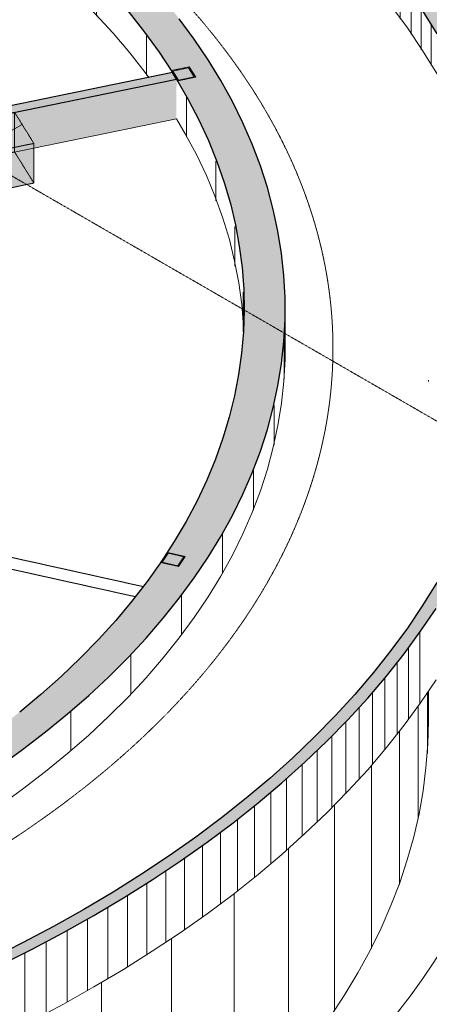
# Model space of a CAD drawing. Header units: millimetres. Extents: x 2807 to 348062, y -35711 to 43067.
# Tile 175 of 191: x 154477 to 158769, y -17341 to -7015. Entities that reach past the tile are written whole.
import ezdxf

# ---------------------------------------------------------------- set-up
doc = ezdxf.new("R2010")
doc.units = ezdxf.units.MM
for name, pattern in [('Hidden', [7.14375, 4.7625, -2.38125]), ('THO_hhidden', [2.5, 1.5, -1]), ('THO_hidden', [6, 3, -3])]:
    doc.linetypes.add(name, pattern=pattern)
for name, color, linetype, lineweight, true_color in [('A-AREA', 1, 'Continuous', 13, 0xff0000), ('A-DETL', 7, 'Continuous', 13, 0x00a600), ('G-ANNO-SYMB', 7, 'THO_hidden', 13, 0xff8040)]:
    doc.layers.add(name, color=color, linetype=linetype, lineweight=lineweight, true_color=true_color)
for name, color, linetype, lineweight in [('A-FLOR', 7, 'Continuous', 18), ('A-GENM', 7, 'Continuous', 13), ('A-WALL', 7, 'Continuous', 25), ('A-WALL-PATT', 7, 'Continuous', 25), ('I-WALL', 7, 'Continuous', 18), ('S-COLS', 7, 'Continuous', 13)]:
    doc.layers.add(name, color=color, linetype=linetype, lineweight=lineweight)
pattern_1 = [(30, (3507.014, 1220.566), (-42.426292, 24.494494), []), (30, (3507.014, 1244.815), (-42.426292, 24.494494), [])]

# ---------------------------------------------------------------- blocks, each defined once
blk = doc.blocks.new('NLRS_01_GM_WPB_dummy placeholder_gen_tho - kast 600x600x2100-V374-01 isometrie 1e verdieping _plotview_')
at = {"layer": 'A-GENM', "true_color": 0x808080}
h = blk.add_hatch(dxfattribs=at)
h.set_pattern_fill('FP_12', color=8, style=0, pattern_type=2)
h.set_pattern_definition([(30, (3507, 1220.57), (-424.264, 244.949), [])])
h.paths.add_polyline_path([(67672, -8428), (68237, -8312), (68035, -7986), (67470, -8102), (67507, -8162)])
at = {"layer": 'A-GENM', "linetype": 'THO_hhidden', "true_color": 0xdcf8f8, "transparency": 33554636}
for points in [[(67672, -8844), (67672, -8428), (67470, -8102), (67470, -8518)], [(67672, -8844), (68237, -8728), (68237, -8312), (67672, -8428), (67672, -8511)]]:
    blk.add_hatch(color=7, dxfattribs=at).paths.add_polyline_path(points)
at = {"layer": 'A-GENM', "linetype": 'THO_hhidden'}
for p, q in [((68035, -7986), (67470, -8102)), ((68237, -8312), (68035, -7986)), ((67470, -8102), (67672, -8428)), ((67672, -8428), (68237, -8312)), ((68237, -8312), (68237, -8728)), ((67672, -8844), (67672, -8428)), ((68237, -8728), (67672, -8844))]:
    blk.add_line(p, q, dxfattribs=at)
at = {"layer": 'A-GENM', "color": 9, "linetype": 'THO_hhidden', "true_color": 0xb0c6c6}
for p, q in [((68035, -7986), (68035, -8402)), ((67470, -8102), (67470, -8518)), ((67672, -8476), (68035, -8402)), ((68035, -8402), (68237, -8728)), ((67672, -8844), (67470, -8518))]:
    blk.add_line(p, q, dxfattribs=at)
at = {"layer": 'A-GENM', "color": 254, "linetype": 'THO_hhidden', "true_color": 0xd3eeee}
blk.add_line((67470, -8518), (67672, -8476), dxfattribs=at)
blk = doc.blocks.new('FP_406-01 isometrie 1e verdieping _plotview_')
at = {"layer": 'A-WALL-PATT', "color": 8, "lineweight": 13, "true_color": 0x808080}
for p, q in [((72361, -14710), (72361, -14072)), ((72263, -15400), (72263, -14215)), ((72067, -16084), (72067, -14478)), ((71774, -16755), (71774, -14834)), ((71386, -17411), (71386, -15252)), ((70905, -18045), (70905, -15707)), ((70335, -18655), (70335, -16179)), ((69680, -19236), (69680, -16651)), ((68945, -19783), (68945, -17113)), ((68134, -20293), (68134, -17555))]:
    blk.add_line(p, q, dxfattribs=at)
at = {"layer": 'I-WALL'}
for p, q in [((72371, -10810), (72371, -10794)), ((72371, -14370), (72371, -14058))]:
    blk.add_line(p, q, dxfattribs=at)
blk = doc.blocks.new('FP_411-01 isometrie 1e verdieping _plotview_')
at = {"layer": 'A-WALL-PATT', "color": 8, "lineweight": 13, "true_color": 0x808080}
for p, q in [((67551, -5831), (67551, -5415)), ((68269, -6385), (68269, -5969)), ((68893, -6976), (68893, -6560)), ((69417, -7599), (69417, -7183)), ((69835, -8247), (69835, -7831)), ((70145, -8916), (70145, -8500)), ((70344, -9598), (70344, -9182)), ((70429, -10288), (70429, -9872))]:
    blk.add_line(p, q, dxfattribs=at)
blk = doc.blocks.new('FP_412-01 isometrie 1e verdieping _plotview_')
at = {"layer": 'A-WALL-PATT', "color": 8, "lineweight": 13, "true_color": 0x808080}
for p, q in [((70861, -10786), (70861, -10370)), ((70754, -11476), (70754, -11060)), ((70537, -12157), (70537, -11741)), ((70213, -12824), (70213, -12408)), ((69784, -13471), (69784, -13055)), ((69253, -14092), (69253, -13676)), ((68626, -14683), (68626, -14267)), ((67908, -15238), (67908, -14822)), ((67104, -15752), (67104, -15336))]:
    blk.add_line(p, q, dxfattribs=at)
at = {"layer": 'I-WALL'}
blk.add_line((70871, -10459), (70871, -10043), dxfattribs=at)
blk = doc.blocks.new('FP_416-01 isometrie 1e verdieping _plotview_')
at = {"layer": 'A-WALL-PATT', "color": 252, "lineweight": 13, "true_color": 0x9c978e}
for p, q in [((68754, -4152), (68754, -3736)), ((68964, -4276), (68964, -3860)), ((69170, -4402), (69170, -3986)), ((69371, -4530), (69371, -4114)), ((69569, -4660), (69569, -4244)), ((69761, -4793), (69761, -4377)), ((69949, -4928), (69949, -4512)), ((70133, -5064), (70133, -4648)), ((70312, -5203), (70312, -4787)), ((70486, -5344), (70486, -4928)), ((70656, -5487), (70656, -5071)), ((70821, -5632), (70821, -5216)), ((70980, -5778), (70980, -5362)), ((71135, -5926), (71135, -5510)), ((71285, -6076), (71285, -5660)), ((71430, -6228), (71430, -5812)), ((71569, -6381), (71569, -5965)), ((71704, -6536), (71704, -6120)), ((71833, -6692), (71833, -6276)), ((71957, -6850), (71957, -6434)), ((72076, -7009), (72076, -6593)), ((72189, -7169), (72189, -6753)), ((72297, -7330), (72297, -6914)), ((72399, -7493), (72399, -7077)), ((72496, -7657), (72496, -7241)), ((72587, -7822), (72587, -7406)), ((72673, -7988), (72673, -7572)), ((72753, -8154), (72753, -7738)), ((72828, -8322), (72828, -7906)), ((72897, -8491), (72897, -8075)), ((72960, -8660), (72960, -8244)), ((73018, -8830), (73018, -8414)), ((73070, -9000), (73070, -8584)), ((73116, -9171), (73116, -8755)), ((73156, -9343), (73156, -8927)), ((73191, -9515), (73191, -9099)), ((73219, -9687), (73219, -9271)), ((73242, -9860), (73242, -9444)), ((73259, -10032), (73259, -9616)), ((73271, -10205), (73271, -9789)), ((73276, -10323), (73276, -9962))]:
    blk.add_line(p, q, dxfattribs=at)
blk = doc.blocks.new('FP_417-01 isometrie 1e verdieping _plotview_')
at = {"layer": 'A-WALL-PATT', "color": 252, "lineweight": 13, "true_color": 0x9c978e}
for p, q in [((72280, -14196), (72280, -13445)), ((72164, -14356), (72164, -13605)), ((72043, -14514), (72043, -13764)), ((71916, -14671), (71916, -13921)), ((71784, -14827), (71784, -14076)), ((71647, -14981), (71647, -14230)), ((71505, -15134), (71505, -14383)), ((71358, -15285), (71358, -14534)), ((71206, -15434), (71206, -14683)), ((71048, -15581), (71048, -14831)), ((70886, -15727), (70886, -14977)), ((70720, -15871), (70720, -15121)), ((70548, -16013), (70548, -15263)), ((70372, -16154), (70372, -15403)), ((70191, -16292), (70191, -15541)), ((70005, -16428), (70005, -15677)), ((69815, -16562), (69815, -15811)), ((69621, -16694), (69621, -15943)), ((69422, -16824), (69422, -16073)), ((69219, -16951), (69219, -16200)), ((69012, -17076), (69012, -16326)), ((68800, -17199), (68800, -16449)), ((68585, -17320), (68585, -16569)), ((68365, -17438), (68365, -16687)), ((68142, -17554), (68142, -16803))]:
    blk.add_line(p, q, dxfattribs=at)
blk = doc.blocks.new('NLRS_28_SCO_UN_koker_gen_bcb - K200_200_12_5-2311152-01 isometrie 1e verdieping _plotview_')
at = {"layer": 'S-COLS'}
h = blk.add_hatch(dxfattribs=at)
h.set_pattern_fill('FP_15', color=256, style=0, pattern_type=2)
h.set_pattern_definition(pattern_1)
h.paths.add_polyline_path([(69745, -7657), (69933, -7619), (69866, -7510), (69677, -7548)])
h.paths.add_polyline_path([(69752, -7648), (69693, -7553), (69858, -7519), (69917, -7614), (69890, -7620)])
at = {"layer": 'S-COLS', "lineweight": 18}
for p, q in [((69866, -7510), (69677, -7548)), ((69693, -7553), (69858, -7519)), ((69858, -7519), (69917, -7614)), ((69933, -7619), (69866, -7510)), ((69677, -7548), (69745, -7657)), ((69752, -7648), (69693, -7553)), ((69745, -7657), (69933, -7619)), ((69917, -7614), (69752, -7648))]:
    blk.add_line(p, q, dxfattribs=at)
blk = doc.blocks.new('NLRS_28_SCO_UN_koker_gen_bcb - K200_200_12_5-V547-01 isometrie 1e verdieping _plotview_')
at = {"layer": 'S-COLS'}
h = blk.add_hatch(dxfattribs=at)
h.set_pattern_fill('FP_15', color=256, style=0, pattern_type=2)
h.set_pattern_definition(pattern_1)
h.paths.add_polyline_path([(69752, -12750), (69824, -12643), (69637, -12601), (69565, -12709)])
h.paths.add_polyline_path([(69745, -12741), (69581, -12705), (69644, -12610), (69807, -12647), (69772, -12700)])
at = {"layer": 'S-COLS', "lineweight": 18}
for p, q in [((69637, -12601), (69565, -12709)), ((69581, -12705), (69644, -12610)), ((69824, -12643), (69637, -12601)), ((69644, -12610), (69807, -12647)), ((69807, -12647), (69745, -12741)), ((69752, -12750), (69824, -12643)), ((69565, -12709), (69752, -12750)), ((69745, -12741), (69581, -12705))]:
    blk.add_line(p, q, dxfattribs=at)

msp = doc.modelspace()

# ---------------------------------------------------------------- hatches: boundary and pattern name
at = {"layer": 'A-WALL-PATT', "lineweight": 18, "true_color": 0x808080}
for points in [[(144446, -19046), (144891, -19038), (145336, -19024), (145847, -18997), (146223, -18972), (146664, -18936), (147103, -18892), (147539, -18841), (147973, -18783), (148404, -18717), (148915, -18629), (149255, -18565), (149675, -18479), (150142, -18373), (150500, -18285), (150906, -18179), (151369, -18046), (151723, -17937), (152088, -17818), (152469, -17686), (152903, -17523), (153212, -17401), (153597, -17239), (153925, -17093), (154350, -16890), (154606, -16762), (155019, -16541), (155254, -16409), (155616, -16192), (155866, -16035), (156158, -15840), (156440, -15641), (156712, -15438), (157033, -15180), (157278, -14969), (157505, -14763), (157739, -14537), (157953, -14315), (158150, -14097), (158349, -13861), (158539, -13617), (158699, -13396), (158858, -13157), (158989, -12945), (159127, -12700), (159253, -12454), (159366, -12205), (159483, -11908), (159555, -11702), (159631, -11449), (159695, -11194), (159745, -10939), (159784, -10683), (159809, -10426), (159822, -10167), (159821, -9907), (159809, -9654), (159784, -9397), (159745, -9141), (159695, -8886), (159631, -8631), (159555, -8378), (159467, -8126), (159346, -7831), (159253, -7626), (159127, -7379), (158977, -7114), (158840, -6893), (158678, -6653), (158505, -6416), (158320, -6182), (158119, -5946), (157909, -5718), (157696, -5500), (157466, -5279), (157225, -5063), (156974, -4851), (156712, -4643), (156440, -4439), (156158, -4240), (155866, -4045), (155565, -3856), (155254, -3671), (155148, -3733), (155456, -3915), (155754, -4103), (156079, -4321), (156322, -4493), (156592, -4694), (156891, -4935), (157100, -5111), (157339, -5325), (157566, -5543), (157783, -5765), (157989, -5990), (158184, -6219), (158367, -6451), (158539, -6685), (158699, -6923), (158847, -7163), (158984, -7405), (159108, -7649), (159220, -7896), (159320, -8144), (159408, -8394), (159483, -8645), (159546, -8897), (159596, -9150), (159634, -9404), (159659, -9658), (159672, -9913), (159672, -10169), (159659, -10426), (159633, -10683), (159594, -10939), (159543, -11194), (159479, -11449), (159402, -11702), (159313, -11955), (159211, -12205), (159096, -12454), (158969, -12701), (158840, -12930), (158678, -13189), (158505, -13442), (158340, -13664), (158152, -13898), (157983, -14097), (157743, -14356), (157521, -14580), (157294, -14795), (157043, -15017), (156851, -15180), (156592, -15386), (156278, -15619), (156043, -15785), (155754, -15977), (155410, -16192), (155148, -16347), (154802, -16541), (154437, -16732), (154118, -16890), (153824, -17029), (153482, -17181), (153125, -17331), (152750, -17479), (152390, -17612), (151983, -17753), (151628, -17869), (151216, -17994), (150756, -18123), (150440, -18206), (150034, -18305), (149529, -18417), (149207, -18483), (148768, -18565), (148301, -18643), (147937, -18699), (147507, -18756), (147074, -18807), (146640, -18850), (146203, -18887), (145765, -18916), (145325, -18937), (144885, -18952), (144444, -18959), (144001, -18959), (143555, -18952), (143110, -18937), (142667, -18915), (142166, -18880), (141783, -18848), (141344, -18804), (140907, -18752), (140473, -18693), (140042, -18627), (139615, -18554), (139191, -18473), (138772, -18386), (138331, -18285), (137902, -18179), (137541, -18082), (137141, -17967), (136747, -17846), (136359, -17717), (135978, -17583), (135603, -17442), (135235, -17294), (134875, -17141), (134522, -16981), (134189, -16822), (133940, -16697), (133576, -16503), (133298, -16347), (133192, -16409), (133576, -16622), (133840, -16762), (134189, -16936), (134615, -17135), (134964, -17288), (135321, -17436), (135686, -17577), (136057, -17713), (136435, -17843), (136819, -17967), (137257, -18098), (137645, -18206), (138028, -18305), (138413, -18398), (138824, -18490), (139240, -18574), (139711, -18661), (140083, -18723), (140509, -18787), (140939, -18845), (141372, -18895), (141806, -18938), (142243, -18974), (142779, -19007), (143121, -19024), (143562, -19039), (144006, -19046), (144444, -19046)], [(153442, -15363), (153722, -15196), (153992, -15025), (154253, -14849), (154505, -14669), (154747, -14484), (154979, -14295), (155205, -14097), (155411, -13905), (155612, -13704), (155802, -13500), (155981, -13292), (156172, -13050), (156305, -12868), (156450, -12652), (156583, -12434), (156705, -12213), (156815, -11990), (156913, -11766), (156999, -11539), (157074, -11304), (157134, -11083), (157183, -10853), (157222, -10606), (157245, -10391), (157257, -10159), (157256, -9907), (157245, -9696), (157220, -9465), (157178, -9209), (157134, -9004), (157072, -8775), (156985, -8511), (156896, -8283), (156800, -8066), (156692, -7850), (156574, -7637), (156450, -7434), (156278, -7181), (156149, -7005), (155981, -6794), (155802, -6587), (155612, -6383), (155367, -6141), (155161, -5950), (154945, -5764), (154720, -5582), (154486, -5404), (154244, -5231), (153926, -5019), (153722, -4890), (153442, -4724), (153138, -4899), (153413, -5063), (153687, -5237), (153953, -5418), (154208, -5603), (154452, -5792), (154685, -5985), (154906, -6182), (155069, -6335), (155265, -6533), (155449, -6734), (155623, -6938), (155786, -7146), (155938, -7356), (156120, -7637), (156255, -7873), (156368, -8096), (156470, -8321), (156546, -8511), (156619, -8722), (156684, -8944), (156745, -9209), (156778, -9390), (156807, -9614), (156824, -9839), (156829, -10064), (156822, -10289), (156802, -10513), (156771, -10737), (156728, -10961), (156673, -11183), (156606, -11405), (156527, -11625), (156437, -11844), (156335, -12061), (156221, -12276), (156096, -12488), (155958, -12700), (155811, -12907), (155653, -13112), (155483, -13315), (155302, -13514), (155111, -13710), (154907, -13905), (154685, -14102), (154402, -14335), (154168, -14514), (153924, -14689), (153671, -14860), (153409, -15026), (153138, -15187), (153409, -15343)]]:
    msp.add_hatch(color=8, dxfattribs=at).paths.add_polyline_path(points)
at = {"layer": 'A-WALL-PATT', "lineweight": 18, "true_color": 0xafafaf}
msp.add_hatch(color=253, dxfattribs=at).paths.add_polyline_path([(150413, -8810), (156120, -7637), (156078, -7569), (150372, -8744), (150412, -8809)])
at = {"layer": 'A-WALL-PATT', "true_color": 0xf0f0f0}
h = msp.add_hatch(color=7, dxfattribs=at)
h.paths.add_polyline_path([(150614, -9185), (156118, -8053), (156120, -7637), (150601, -8771), (150614, -8792), (150614, -9180)])
h.paths.add_polyline_path([(150433, -8821), (150589, -8787), (150589, -8774), (150425, -8809)])

# ---------------------------------------------------------------- linework, layer by layer
at = {"layer": 'A-AREA'}
msp.add_ellipse((144223, -13714), major_axis=(15600, 0), ratio=0.57735, start_param=5.110246, end_param=6.44603, dxfattribs=at)
at = {"layer": 'A-DETL', "color": 7, "linetype": 'THO_hhidden', "lineweight": 18}
for p, q in [((155770, -12960), (150485, -11787)), ((155688, -13066), (150343, -11879))]:
    msp.add_line(p, q, dxfattribs=at)
at = {"layer": 'A-DETL', "color": 7, "linetype": 'THO_hhidden'}
for centre, major_axis, start_param, end_param in [((144229, -10459), (13530, 0), 3.926991, 7.068584), ((144223, -13714), (15600, 0), 5.110246, 6.44603)]:
    msp.add_ellipse(centre, major_axis=major_axis, ratio=0.57735, start_param=start_param, end_param=end_param, dxfattribs=at)
at = {"layer": 'A-FLOR'}
msp.add_polyline3d([(159669, -10248, 0), (159659, -10074, 0), (159634, -9820, 0), (159596, -9566, 0), (159546, -9313, 0), (159483, -9061, 0), (159408, -8810, 0), (159320, -8560, 0), (159220, -8312, 0), (159108, -8065, 0), (158984, -7821, 0), (158847, -7579, 0), (158699, -7339, 0), (158539, -7101, 0), (158367, -6867, 0)], dxfattribs=at)
at = {"layer": 'A-WALL'}
msp.add_polyline3d([(156120, -7637, 0), (156099, -7603, 0), (156078, -7569, 0)], dxfattribs=at)
at = {"layer": 'G-ANNO-SYMB'}
msp.add_line((174724, -20391), (115085, 14042), dxfattribs=at)
at = {"layer": 'I-WALL', "lineweight": 25}
for p, q in [((156078, -7569), (150502, -8715)), ((150547, -8783), (156120, -7637))]:
    msp.add_line(p, q, dxfattribs=at)
at = {"layer": 'I-WALL', "color": 9, "true_color": 0xb0c6c6}
msp.add_line((150614, -9185), (156120, -8053), dxfattribs=at)
at = {"layer": 'I-WALL', "lineweight": 25}
for points in [[(153211, -4942, 0), (153413, -5063, 0), (153678, -5231, 0), (153935, -5404, 0), (154181, -5582, 0), (154419, -5764, 0), (154646, -5950, 0), (154862, -6141, 0), (155069, -6335, 0), (155265, -6533, 0), (155449, -6734, 0), (155623, -6938, 0), (155786, -7146, 0), (155938, -7356, 0), (156078, -7569, 0)], [(154253, -14849, 0), (154505, -14669, 0), (154747, -14484, 0), (154979, -14295, 0), (155200, -14102, 0), (155411, -13905, 0), (155612, -13704, 0), (155802, -13500, 0), (155981, -13292, 0), (156149, -13082, 0), (156305, -12868, 0), (156450, -12652, 0), (156583, -12434, 0), (156705, -12213, 0), (156815, -11990, 0), (156913, -11766, 0), (156999, -11539, 0), (157072, -11311, 0), (157134, -11083, 0), (157183, -10853, 0), (157220, -10622, 0), (157245, -10391, 0), (157257, -10159, 0), (157257, -9927, 0), (157245, -9696, 0), (157220, -9465, 0), (157183, -9234, 0), (157134, -9004, 0), (157072, -8775, 0), (156999, -8547, 0), (156913, -8321, 0), (156815, -8096, 0), (156705, -7873, 0), (156583, -7653, 0), (156450, -7434, 0), (156305, -7218, 0), (156149, -7005, 0)], [(158699, -6923, 0), (158847, -7163, 0)], [(156120, -7637, 0), (156243, -7850, 0), (156354, -8066, 0), (156454, -8283, 0), (156543, -8502, 0), (156619, -8722, 0), (156684, -8944, 0), (156737, -9167, 0), (156778, -9390, 0), (156807, -9614, 0), (156824, -9839, 0), (156829, -10064, 0), (156822, -10289, 0), (156802, -10513, 0), (156771, -10737, 0), (156728, -10961, 0), (156673, -11183, 0), (156606, -11405, 0), (156527, -11625, 0), (156437, -11844, 0), (156335, -12061, 0), (156221, -12276, 0), (156096, -12488, 0), (155959, -12699, 0), (155811, -12907, 0), (155653, -13112, 0), (155483, -13315, 0), (155302, -13514, 0), (155111, -13710, 0), (154910, -13902, 0), (154698, -14091, 0), (154477, -14276, 0)], [(158847, -12917, 0), (158699, -13157, 0), (158539, -13395, 0), (158367, -13629, 0), (158184, -13861, 0), (157989, -14090, 0), (157783, -14315, 0), (157566, -14537, 0), (157339, -14755, 0), (157100, -14969, 0), (156851, -15180, 0), (156592, -15386, 0), (156322, -15587, 0), (156043, -15785, 0), (155754, -15977, 0), (155456, -16165, 0), (155148, -16347, 0), (154832, -16525, 0), (154507, -16697, 0), (154173, -16864, 0), (153832, -17025, 0), (153482, -17181, 0), (153125, -17331, 0), (152761, -17474, 0)], [(153212, -17401, 0), (153572, -17250, 0), (153925, -17093, 0), (154270, -16930, 0), (154606, -16762, 0), (154935, -16588, 0), (155254, -16409, 0), (155565, -16224, 0), (155866, -16035, 0), (156158, -15840, 0), (156440, -15641, 0), (156712, -15438, 0), (156974, -15229, 0), (157225, -15017, 0), (157466, -14801, 0), (157696, -14580, 0), (157915, -14356, 0), (158123, -14129, 0), (158320, -13898, 0), (158505, -13664, 0), (158678, -13427, 0), (158840, -13188, 0)]]:
    msp.add_polyline3d(points, dxfattribs=at)
at = {"layer": 'I-WALL'}
for points in [[(155829, -7620, 0), (155792, -7570, 0), (155630, -7362, 0), (155455, -7157, 0), (155270, -6955, 0), (155074, -6756, 0), (154867, -6561, 0), (154650, -6370, 0), (154422, -6183, 0), (154185, -6001, 0), (153937, -5822, 0), (153680, -5648, 0), (153414, -5479, 0), (153138, -5315, 0)], [(156823, -10246, 0), (156823, -10231, 0), (156804, -10002, 0), (156773, -9775, 0), (156729, -9547, 0), (156674, -9321, 0), (156606, -9096, 0), (156525, -8872, 0), (156433, -8650, 0), (156328, -8430, 0), (156212, -8211, 0), (156120, -8053, 0)], [(157257, -10343, 0), (157257, -10575, 0), (157245, -10807, 0), (157220, -11038, 0), (157183, -11269, 0), (157134, -11499, 0), (157072, -11727, 0), (156999, -11955, 0), (156913, -12182, 0), (156815, -12406, 0), (156705, -12629, 0), (156583, -12850, 0), (156450, -13068, 0), (156305, -13284, 0), (156149, -13498, 0), (155981, -13708, 0), (155802, -13916, 0), (155612, -14120, 0), (155411, -14320, 0), (155200, -14517, 0), (154979, -14711, 0), (154747, -14900, 0), (154505, -15085, 0), (154253, -15265, 0)], [(158840, -13938, 0), (158678, -14178, 0), (158505, -14415, 0), (158320, -14649, 0), (158123, -14880, 0), (157915, -15107, 0), (157696, -15331, 0), (157466, -15551, 0), (157225, -15768, 0), (156974, -15980, 0), (156712, -16188, 0), (156440, -16392, 0), (156158, -16591, 0), (155866, -16785, 0), (155565, -16975, 0), (155254, -17159, 0), (154935, -17339, 0), (154606, -17513, 0)], [(158759, -14370, 0), (158753, -14614, 0), (158734, -14858, 0), (158703, -15101, 0), (158661, -15344, 0), (158605, -15586, 0), (158538, -15827, 0), (158459, -16067, 0), (158367, -16305, 0), (158264, -16541, 0), (158148, -16776, 0), (158021, -17009, 0), (157883, -17239, 0), (157732, -17467, 0)]]:
    msp.add_polyline3d(points, dxfattribs=at)

# ---------------------------------------------------------------- block references
at = {"layer": 'A-GENM', "linetype": 'THO_hhidden'}
msp.add_blockref('NLRS_01_GM_WPB_dummy placeholder_gen_tho - kast 600x600x2100-V374-01 isometrie 1e verdieping _plotview_', (86388, 0), dxfattribs=at)
at = {"layer": 'I-WALL'}
for name in ['FP_416-01 isometrie 1e verdieping _plotview_', 'FP_411-01 isometrie 1e verdieping _plotview_', 'FP_417-01 isometrie 1e verdieping _plotview_', 'FP_412-01 isometrie 1e verdieping _plotview_', 'FP_406-01 isometrie 1e verdieping _plotview_']:
    msp.add_blockref(name, (86388, 0), dxfattribs=at)
at = {"layer": 'S-COLS', "linetype": 'Hidden'}
for name in ['NLRS_28_SCO_UN_koker_gen_bcb - K200_200_12_5-2311152-01 isometrie 1e verdieping _plotview_', 'NLRS_28_SCO_UN_koker_gen_bcb - K200_200_12_5-V547-01 isometrie 1e verdieping _plotview_']:
    msp.add_blockref(name, (86388, 0), dxfattribs=at)

doc.saveas('drawing.dxf')
